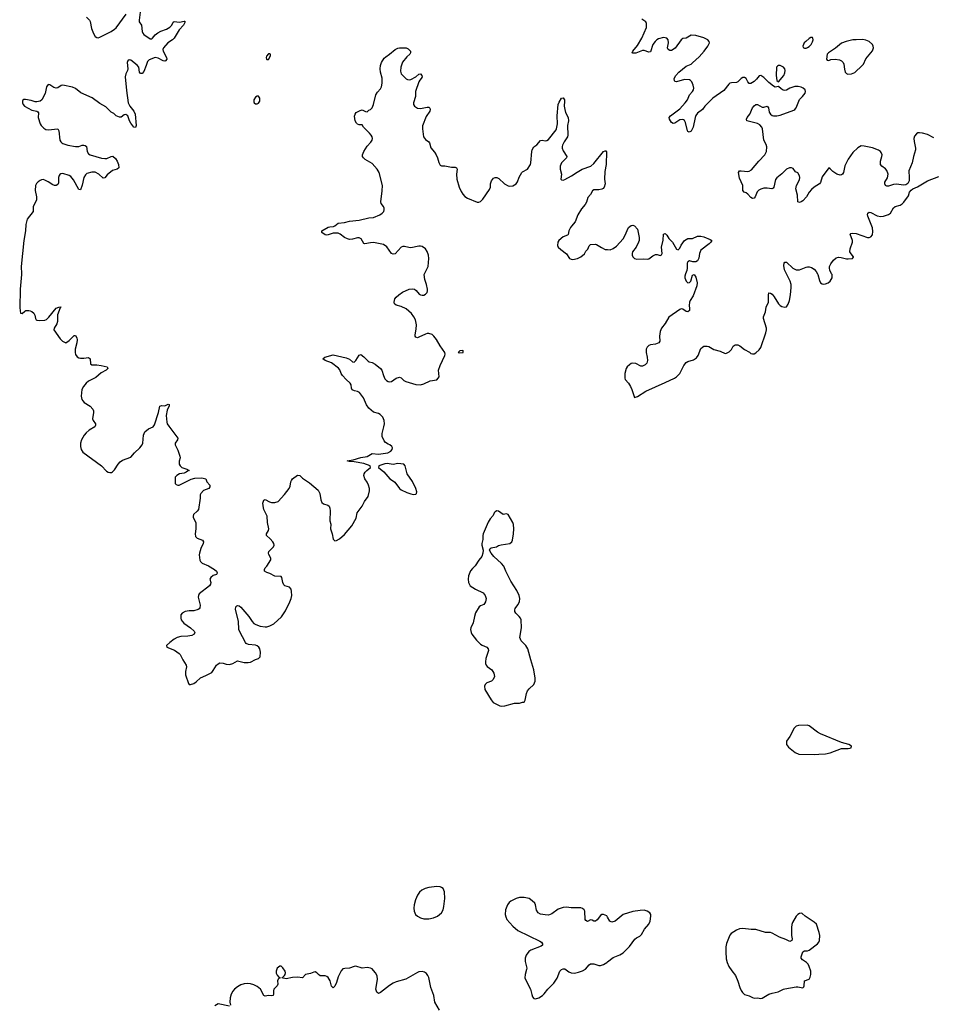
# Model space of a CAD drawing. Header units: inches. Extents: x 1603746 to 1744129, y 385869 to 533836.
# Tile 43 of 105: x 1682739 to 1694022, y 440982 to 453137. Entities that reach past the tile are written whole.
import ezdxf

# ---------------------------------------------------------------- set-up
doc = ezdxf.new("R2010")
doc.units = ezdxf.units.IN
doc.header["$MEASUREMENT"] = 0
for name, color, linetype in [('B6484', 7, 'Continuous'), ('B6485', 7, 'Continuous'), ('B6494', 7, 'Continuous'), ('B6495', 7, 'Continuous')]:
    doc.layers.add(name, color=color, linetype=linetype)

msp = doc.modelspace()

# ---------------------------------------------------------------- linework, layer by layer
at = {"layer": 'B6484', "color": 6, "elevation": 400}
for points in [[(1682762, 450000), (1682763, 449990), (1682744, 449810), (1682739, 449579), (1682750, 449515), (1682770, 449511), (1682801, 449539), (1682814, 449546), (1682850, 449549), (1682870, 449544), (1682890, 449535), (1682913, 449513), (1682925, 449490), (1682933, 449450), (1682943, 449430), (1682950, 449426), (1682985, 449425), (1683050, 449429), (1683070, 449437), (1683097, 449463), (1683190, 449574), (1683222, 449590), (1683251, 449591), (1683240, 449580), (1683207, 449493), (1683205, 449410), (1683196, 449384), (1683163, 449330), (1683160, 449310), (1683237, 449197), (1683268, 449168), (1683310, 449150), (1683350, 449175), (1683410, 449239), (1683430, 449238), (1683444, 449210), (1683447, 449187), (1683444, 449150), (1683425, 449070), (1683423, 449030), (1683430, 449002), (1683450, 448975), (1683470, 448964), (1683490, 448959), (1683530, 448958), (1683590, 448965), (1683609, 448949), (1683612, 448890), (1683630, 448876), (1683690, 448876), (1683746, 448870), (1683821, 448850), (1683824, 448844), (1683827, 448830), (1683806, 448810), (1683744, 448776), (1683680, 448720), (1683590, 448674), (1683560, 448650), (1683526, 448610), (1683507, 448570), (1683499, 448490), (1683508, 448448), (1683517, 448430), (1683537, 448410), (1683610, 448368), (1683643, 448330), (1683650, 448310), (1683651, 448290), (1683640, 448210), (1683646, 448190), (1683673, 448150), (1683676, 448130), (1683668, 448110), (1683598, 448070), (1683561, 448039), (1683536, 448010), (1683501, 447950), (1683490, 447910), (1683489, 447870), (1683499, 447830), (1683518, 447798), (1683748, 447630), (1683810, 447565), (1683830, 447552), (1683850, 447548), (1683871, 447549), (1683884, 447556), (1683910, 447582), (1683953, 447650), (1683980, 447680), (1684010, 447698), (1684110, 447736), (1684156, 447790), (1684224, 447850), (1684250, 447888), (1684258, 447910), (1684267, 448010), (1684286, 448050), (1684330, 448085), (1684387, 448113), (1684405, 448135), (1684454, 448286), (1684470, 448367), (1684490, 448374), (1684530, 448371), (1684574, 448390), (1684585, 448385), (1684584, 448370), (1684562, 448318), (1684549, 448251), (1684556, 448170), (1684562, 448150), (1684580, 448120), (1684693, 447970), (1684689, 447950), (1684659, 447910), (1684659, 447890), (1684690, 447825), (1684716, 447750), (1684720, 447730), (1684708, 447688), (1684708, 447650), (1684719, 447630), (1684742, 447610), (1684805, 447590), (1684832, 447570), (1684810, 447563), (1684795, 447550), (1684770, 447540), (1684712, 447530), (1684678, 447510), (1684658, 447490), (1684658, 447410), (1684670, 447398), (1684690, 447391), (1684710, 447391), (1684855, 447465), (1684903, 447477), (1684990, 447481), (1685036, 447470), (1685051, 447430), (1685086, 447390), (1685088, 447370), (1685075, 447350), (1685010, 447324), (1684975, 447290), (1684969, 447270), (1684969, 447229), (1684948, 447092), (1684930, 447070), (1684885, 447030), (1684881, 447010), (1684883, 446990), (1684915, 446930), (1684914, 446850), (1684904, 446790), (1684910, 446758), (1684930, 446735), (1684998, 446710), (1685007, 446690), (1685005, 446670), (1684976, 446610), (1684958, 446550), (1684956, 446530), (1684965, 446465), (1684972, 446450), (1684991, 446430), (1685070, 446395), (1685144, 446350), (1685168, 446330), (1685178, 446310), (1685177, 446303), (1685171, 446290), (1685130, 446277), (1685098, 446250), (1685089, 446230), (1685099, 446190), (1685096, 446170), (1685083, 446150), (1684956, 446050), (1684947, 446030), (1684945, 446010), (1684966, 445910), (1684965, 445875), (1684957, 445863), (1684945, 445855), (1684890, 445839), (1684830, 445838), (1684784, 445830), (1684746, 445810), (1684730, 445790), (1684727, 445750), (1684732, 445730), (1684745, 445710), (1684767, 445687), (1684848, 445630), (1684893, 445590), (1684902, 445570), (1684894, 445550), (1684863, 445537), (1684814, 445526), (1684730, 445521), (1684684, 445510), (1684645, 445490), (1684591, 445450), (1684552, 445410), (1684554, 445390), (1684650, 445354), (1684710, 445313), (1684721, 445301), (1684753, 445233), (1684794, 445170), (1684797, 445150), (1684787, 445090), (1684788, 445050), (1684822, 444942), (1684831, 444931), (1684850, 444930), (1684890, 444942), (1684919, 444961), (1684970, 445014), (1685039, 445041), (1685110, 445079), (1685130, 445102), (1685170, 445168), (1685190, 445187), (1685210, 445196), (1685250, 445195), (1685290, 445182), (1685330, 445178), (1685370, 445188), (1685430, 445222), (1685510, 445202), (1685560, 445200), (1685590, 445206), (1685650, 445240), (1685688, 445252), (1685708, 445272), (1685714, 445330), (1685705, 445370), (1685693, 445390), (1685670, 445407), (1685650, 445415), (1685565, 445425), (1685536, 445436), (1685527, 445447), (1685452, 445590), (1685446, 445610), (1685440, 445710), (1685406, 445854), (1685410, 445890), (1685420, 445900), (1685430, 445906), (1685450, 445901), (1685470, 445885), (1685569, 445770), (1685610, 445706), (1685630, 445684), (1685654, 445670), (1685710, 445651), (1685770, 445642), (1685790, 445643), (1685830, 445653), (1685879, 445681), (1685973, 445767), (1686022, 445838), (1686076, 445950), (1686091, 445990), (1686098, 446030), (1686097, 446077), (1686090, 446109), (1686072, 446132), (1686012, 446150), (1686001, 446161), (1685989, 446190), (1685978, 446250), (1685970, 446264), (1685890, 446268), (1685830, 446300), (1685790, 446311), (1685764, 446330), (1685761, 446350), (1685770, 446370), (1685790, 446392), (1685839, 446470), (1685840, 446490), (1685814, 446534), (1685811, 446550), (1685817, 446570), (1685872, 446630), (1685882, 446650), (1685879, 446670), (1685866, 446690), (1685833, 446730), (1685788, 446770), (1685786, 446790), (1685810, 446830), (1685814, 446850), (1685800, 446930), (1685794, 447010), (1685754, 447090), (1685749, 447110), (1685743, 447170), (1685753, 447207), (1685770, 447214), (1685824, 447184), (1685850, 447177), (1685890, 447178), (1685930, 447189), (1686010, 447274), (1686067, 447350), (1686081, 447379), (1686087, 447430), (1686095, 447450), (1686110, 447470), (1686170, 447513), (1686199, 447510), (1686230, 447476), (1686320, 447420), (1686426, 447330), (1686447, 447290), (1686459, 447210), (1686470, 447177), (1686490, 447162), (1686546, 447146), (1686562, 447130), (1686569, 447109), (1686573, 447073), (1686569, 446950), (1686580, 446910), (1686576, 446850), (1686598, 446790), (1686610, 446725), (1686630, 446703), (1686650, 446708), (1686690, 446730), (1686750, 446780), (1686839, 446890), (1686895, 446985), (1686906, 447050), (1686967, 447130), (1686997, 447190), (1687044, 447250), (1687060, 447320), (1687059, 447350), (1687047, 447390), (1687030, 447426), (1687001, 447470), (1686990, 447510), (1686994, 447530), (1687006, 447550), (1687027, 447573), (1687072, 447610), (1687069, 447630), (1686990, 447659), (1686870, 447681), (1686810, 447682), (1686784, 447690), (1686858, 447702), (1686950, 447732), (1687030, 447745), (1687090, 447781), (1687170, 447774), (1687287, 447790), (1687324, 447810), (1687339, 447830), (1687341, 447850), (1687334, 447870), (1687310, 447889), (1687290, 447895), (1687257, 447917), (1687239, 447939), (1687215, 447990), (1687215, 448030), (1687238, 448110), (1687243, 448150), (1687239, 448190), (1687222, 448230), (1687190, 448262), (1687170, 448274), (1687110, 448291), (1687050, 448342), (1687021, 448381), (1686984, 448470), (1686935, 448535), (1686910, 448549), (1686875, 448555), (1686846, 448566), (1686838, 448590), (1686832, 448630), (1686820, 448650), (1686770, 448697), (1686726, 448746), (1686711, 448770), (1686693, 448813), (1686675, 448835), (1686590, 448902), (1686512, 448930), (1686484, 448950), (1686486, 448954), (1686508, 448970), (1686610, 448999), (1686770, 448964), (1686810, 448945), (1686850, 448914), (1686870, 448908), (1686890, 448928), (1686930, 448996), (1686950, 449003), (1686990, 448974), (1687041, 448921), (1687053, 448913), (1687090, 448906), (1687130, 448886), (1687196, 448830), (1687212, 448810), (1687230, 448745), (1687250, 448704), (1687270, 448682), (1687290, 448670), (1687310, 448666), (1687330, 448670), (1687390, 448710), (1687430, 448724), (1687450, 448716), (1687483, 448683), (1687509, 448669), (1687630, 448634), (1687690, 448630), (1687730, 448641), (1687810, 448677), (1687890, 448690), (1687909, 448710), (1687919, 448730), (1687910, 448810), (1687931, 448870), (1687990, 448990), (1687993, 449010), (1687989, 449030), (1687933, 449110), (1687888, 449188), (1687855, 449230), (1687832, 449252), (1687790, 449263), (1687770, 449262), (1687750, 449256), (1687670, 449216), (1687650, 449210), (1687630, 449217), (1687624, 449230), (1687625, 449245), (1687636, 449316), (1687639, 449370), (1687626, 449430), (1687608, 449470), (1687576, 449510), (1687510, 449566), (1687450, 449597), (1687390, 449612), (1687369, 449629), (1687363, 449650), (1687373, 449690), (1687390, 449712), (1687421, 449739), (1687468, 449772), (1687550, 449809), (1687590, 449815), (1687614, 449810), (1687636, 449796), (1687674, 449750), (1687690, 449740), (1687710, 449735), (1687730, 449738), (1687750, 449747), (1687770, 449770), (1687776, 449790), (1687776, 449810), (1687763, 449870), (1687741, 449930), (1687736, 449990), (1687738, 450000)], [(1690000, 442056), (1689990, 442073), (1689950, 442090), (1689930, 442089), (1689910, 442080), (1689870, 442025), (1689850, 442010), (1689830, 442008), (1689810, 442019), (1689790, 442023), (1689750, 442006), (1689730, 442016), (1689724, 442030), (1689718, 442130), (1689710, 442150), (1689690, 442165), (1689671, 442171), (1689550, 442173), (1689490, 442182), (1689450, 442179), (1689390, 442155), (1689310, 442098), (1689291, 442089), (1689270, 442084), (1689230, 442085), (1689170, 442096), (1689144, 442110), (1689123, 442143), (1689110, 442210), (1689099, 442230), (1689070, 442261), (1689030, 442287), (1688970, 442302), (1688910, 442299), (1688870, 442288), (1688805, 442255), (1688783, 442237), (1688764, 442210), (1688739, 442150), (1688734, 442090), (1688741, 442061), (1688756, 442030), (1688828, 441948), (1688890, 441894), (1689162, 441762), (1689182, 441750), (1689195, 441730), (1689194, 441710), (1689180, 441700), (1689050, 441650), (1689026, 441634), (1688995, 441590), (1688982, 441550), (1688983, 441510), (1689002, 441430), (1689000, 441410), (1688980, 441350), (1688978, 441310), (1688994, 441270), (1689049, 441170), (1689063, 441103), (1689074, 441074), (1689090, 441054), (1689110, 441049), (1689150, 441062), (1689196, 441090), (1689218, 441110), (1689262, 441170), (1689336, 441244), (1689375, 441305), (1689411, 441390), (1689430, 441412), (1689450, 441419), (1689470, 441418), (1689522, 441382), (1689550, 441371), (1689592, 441368), (1689642, 441378), (1689690, 441395), (1689726, 441414), (1689771, 441469), (1689790, 441481), (1689830, 441480), (1689890, 441463), (1689910, 441463), (1689950, 441473), (1689990, 441497), (1690000, 441505)], [(1687923, 440910), (1687867, 441007), (1687854, 441090), (1687815, 441190), (1687790, 441313), (1687779, 441339), (1687763, 441363), (1687739, 441379), (1687710, 441387), (1687670, 441382), (1687650, 441374), (1687508, 441292), (1687390, 441261), (1687350, 441244), (1687304, 441216), (1687194, 441126), (1687170, 441117), (1687150, 441132), (1687137, 441170), (1687156, 441290), (1687153, 441333), (1687134, 441370), (1687110, 441398), (1687090, 441419), (1687070, 441430), (1687030, 441435), (1686970, 441429), (1686889, 441451), (1686870, 441450), (1686810, 441428), (1686755, 441425), (1686730, 441418), (1686710, 441397), (1686670, 441320), (1686650, 441250), (1686630, 441206), (1686610, 441186), (1686590, 441206), (1686572, 441270), (1686550, 441311), (1686530, 441327), (1686512, 441332), (1686450, 441333), (1686428, 441348), (1686410, 441371), (1686390, 441381), (1686370, 441379), (1686330, 441361), (1686270, 441350), (1686230, 441308), (1686170, 441315), (1686109, 441311), (1686030, 441297), (1685975, 441310), (1685990, 441316), (1686010, 441338), (1686017, 441350), (1686020, 441370), (1686016, 441390), (1685990, 441432), (1685970, 441453), (1685950, 441454), (1685919, 441430), (1685906, 441390), (1685908, 441368), (1685920, 441340), (1685938, 441318), (1685954, 441310), (1685938, 441302), (1685929, 441291), (1685924, 441270), (1685925, 441230), (1685920, 441210), (1685878, 441170), (1685872, 441150), (1685875, 441110), (1685868, 441092), (1685850, 441088), (1685810, 441092), (1685770, 441084), (1685752, 441090), (1685711, 441170), (1685670, 441202), (1685630, 441221), (1685590, 441234), (1685550, 441239), (1685510, 441235), (1685470, 441221), (1685430, 441199), (1685390, 441168), (1685370, 441145), (1685352, 441108), (1685338, 441062), (1685334, 441010), (1685341, 440970)], [(1685330, 440960), (1685190, 440986), (1685150, 440963)]]:
    msp.add_lwpolyline(points, dxfattribs=at)
for points in [[(1688210, 449053), (1688174, 449050), (1688152, 449030), (1688170, 449023), (1688210, 449027), (1688215, 449030), (1688215, 449050)], [(1687410, 447658), (1687350, 447647), (1687278, 447658), (1687247, 447653), (1687176, 447630), (1687171, 447610), (1687237, 447557), (1687310, 447470), (1687344, 447450), (1687370, 447428), (1687431, 447350), (1687450, 447335), (1687521, 447301), (1687570, 447283), (1687604, 447276), (1687630, 447279), (1687640, 447290), (1687644, 447310), (1687632, 447348), (1687590, 447435), (1687524, 447530), (1687498, 447630), (1687484, 447650)], [(1688630, 447074), (1688610, 447063), (1688599, 447050), (1688585, 447015), (1688550, 446975), (1688524, 446936), (1688464, 446790), (1688459, 446770), (1688460, 446720), (1688445, 446670), (1688445, 446650), (1688461, 446590), (1688459, 446550), (1688448, 446510), (1688410, 446467), (1688366, 446394), (1688330, 446362), (1688308, 446332), (1688282, 446270), (1688276, 446230), (1688283, 446190), (1688302, 446150), (1688370, 446108), (1688463, 446063), (1688489, 446030), (1688500, 445990), (1688492, 445950), (1688480, 445930), (1688470, 445919), (1688430, 445901), (1688413, 445887), (1688370, 445814), (1688355, 445770), (1688338, 445690), (1688312, 445630), (1688308, 445610), (1688314, 445570), (1688322, 445550), (1688379, 445479), (1688429, 445430), (1688450, 445415), (1688510, 445390), (1688523, 445370), (1688527, 445350), (1688497, 445250), (1688490, 445210), (1688492, 445190), (1688499, 445170), (1688513, 445153), (1688570, 445110), (1688594, 445070), (1688600, 445050), (1688602, 445030), (1688586, 444990), (1688567, 444973), (1688510, 444951), (1688486, 444930), (1688479, 444910), (1688484, 444870), (1688560, 444740), (1688588, 444708), (1688668, 444668), (1688690, 444664), (1688730, 444668), (1688850, 444698), (1688910, 444698), (1688950, 444710), (1688970, 444710), (1688982, 444738), (1688999, 444821), (1689010, 444850), (1689030, 444878), (1689087, 444930), (1689103, 444970), (1689107, 445010), (1689088, 445110), (1689050, 445233), (1689016, 445370), (1688991, 445410), (1688934, 445470), (1688917, 445510), (1688936, 445630), (1688933, 445730), (1688924, 445750), (1688909, 445769), (1688866, 445810), (1688855, 445830), (1688852, 445850), (1688858, 445870), (1688890, 445913), (1688910, 445950), (1688916, 445990), (1688907, 446030), (1688880, 446090), (1688804, 446204), (1688742, 446330), (1688717, 446390), (1688690, 446422), (1688595, 446510), (1688561, 446550), (1688542, 446590), (1688549, 446611), (1688563, 446617), (1688628, 446630), (1688654, 446646), (1688686, 446654), (1688792, 446670), (1688817, 446690), (1688826, 446710), (1688839, 446790), (1688843, 446850), (1688836, 446904), (1688828, 446930), (1688770, 447029), (1688750, 447035), (1688710, 447029), (1688654, 447070)], [(1687890, 442436), (1687790, 442424), (1687748, 442412), (1687705, 442390), (1687675, 442365), (1687652, 442330), (1687628, 442270), (1687610, 442210), (1687606, 442170), (1687609, 442130), (1687629, 442090), (1687650, 442070), (1687689, 442049), (1687730, 442038), (1687790, 442038), (1687850, 442048), (1687898, 442070), (1687947, 442110), (1687969, 442150), (1687979, 442190), (1687989, 442290), (1687984, 442370), (1687968, 442410), (1687950, 442425), (1687930, 442433)]]:
    msp.add_lwpolyline(points, close=True, dxfattribs=at)
at = {"layer": 'B6485', "color": 6, "elevation": 400}
for points in [[(1684225, 453230), (1684213, 453133), (1684215, 453110), (1684245, 453070), (1684253, 452990), (1684260, 452970), (1684274, 452954), (1684350, 452901), (1684370, 452901), (1684381, 452910), (1684410, 452950), (1684444, 452976), (1684483, 452997), (1684550, 453020), (1684594, 453046), (1684619, 453070), (1684634, 453106), (1684647, 453113), (1684712, 453108), (1684770, 453119), (1684778, 453118), (1684781, 453110), (1684760, 453070), (1684708, 453012), (1684646, 452910), (1684627, 452890), (1684567, 452853), (1684515, 452790), (1684508, 452770), (1684511, 452750), (1684551, 452670), (1684556, 452650), (1684540, 452630), (1684530, 452625), (1684510, 452630), (1684450, 452661), (1684410, 452669), (1684339, 452641), (1684318, 452622), (1684302, 452570), (1684270, 452499), (1684250, 452474), (1684233, 452473), (1684230, 452473), (1684219, 452490), (1684210, 452550), (1684190, 452577), (1684110, 452638), (1684090, 452642), (1684074, 452630), (1684068, 452608), (1684073, 452530), (1684070, 452510), (1684050, 452470), (1684041, 452430), (1684056, 452264), (1684078, 452110), (1684099, 452070), (1684150, 452010), (1684164, 451970), (1684179, 451830), (1684170, 451805), (1684150, 451811), (1684110, 451858), (1684093, 451890), (1684073, 451950), (1684050, 451967), (1684030, 451963), (1683990, 451934), (1683970, 451933), (1683932, 451950), (1683900, 451980), (1683870, 451996), (1683802, 452062), (1683730, 452101), (1683632, 452172), (1683495, 452235), (1683430, 452288), (1683390, 452306), (1683270, 452327), (1683250, 452323), (1683210, 452298), (1683190, 452294), (1683161, 452301), (1683110, 452334), (1683090, 452338), (1683069, 452310), (1683054, 452226), (1683013, 452150), (1682990, 452132), (1682950, 452123), (1682930, 452123), (1682879, 452139), (1682810, 452153), (1682790, 452154), (1682778, 452142), (1682773, 452130), (1682774, 452110), (1682782, 452090), (1682799, 452070), (1682890, 452020), (1682949, 452009), (1682961, 452001), (1682969, 451989), (1682966, 451930), (1682990, 451850), (1683003, 451830), (1683037, 451797), (1683062, 451782), (1683090, 451776), (1683210, 451789), (1683224, 451764), (1683236, 451650), (1683246, 451630), (1683258, 451618), (1683270, 451610), (1683335, 451590), (1683430, 451570), (1683470, 451571), (1683510, 451587), (1683530, 451590), (1683546, 451586), (1683563, 451570), (1683573, 451510), (1683590, 451482), (1683610, 451470), (1683750, 451429), (1683790, 451423), (1683815, 451425), (1683870, 451449), (1683890, 451452), (1683923, 451423), (1683943, 451390), (1683958, 451350), (1683962, 451310), (1683943, 451290), (1683886, 451274), (1683819, 451221), (1683790, 451186), (1683770, 451180), (1683715, 451230), (1683670, 451254), (1683630, 451254), (1683570, 451239), (1683550, 451223), (1683532, 451190), (1683510, 451096), (1683490, 451038), (1683470, 451040), (1683402, 451162), (1683370, 451201), (1683350, 451215), (1683270, 451237), (1683246, 451234), (1683233, 451227), (1683225, 451215), (1683219, 451190), (1683218, 451122), (1683210, 451102), (1683191, 451089), (1683170, 451089), (1683150, 451097), (1683090, 451136), (1683050, 451158), (1683030, 451164), (1683010, 451161), (1682990, 451151), (1682965, 451135), (1682945, 451115), (1682935, 451090), (1682931, 451030), (1682948, 450950), (1682946, 450910), (1682904, 450830), (1682905, 450770), (1682830, 450676), (1682815, 450610), (1682811, 450530), (1682790, 450410), (1682759, 450090), (1682762, 450000)], [(1683562, 453170), (1683601, 453130), (1683610, 453114), (1683624, 453030), (1683650, 452965), (1683670, 452930), (1683690, 452917), (1683710, 452915), (1683730, 452921), (1683869, 452990), (1683910, 453019), (1683930, 453038), (1684055, 453205)], [(1687738, 450000), (1687741, 450010), (1687782, 450090), (1687791, 450190), (1687786, 450230), (1687770, 450275), (1687750, 450307), (1687710, 450336), (1687690, 450340), (1687670, 450341), (1687570, 450322), (1687544, 450324), (1687490, 450338), (1687470, 450338), (1687450, 450329), (1687374, 450246), (1687350, 450241), (1687330, 450252), (1687274, 450334), (1687230, 450360), (1687110, 450385), (1687070, 450383), (1687002, 450370), (1686990, 450373), (1686955, 450430), (1686930, 450443), (1686910, 450444), (1686850, 450429), (1686810, 450425), (1686786, 450430), (1686750, 450447), (1686697, 450490), (1686670, 450502), (1686610, 450502), (1686550, 450481), (1686530, 450479), (1686510, 450483), (1686470, 450510), (1686470, 450530), (1686550, 450577), (1686570, 450582), (1686615, 450585), (1686630, 450592), (1686670, 450627), (1686750, 450635), (1686811, 450649), (1686930, 450662), (1687050, 450690), (1687110, 450694), (1687185, 450730), (1687215, 450750), (1687235, 450770), (1687241, 450790), (1687240, 450810), (1687231, 450830), (1687204, 450870), (1687199, 450890), (1687217, 451023), (1687221, 451090), (1687180, 451250), (1687153, 451293), (1687090, 451364), (1687007, 451410), (1686985, 451430), (1686973, 451450), (1686973, 451470), (1686987, 451510), (1687030, 451574), (1687076, 451624), (1687092, 451650), (1687095, 451670), (1687090, 451690), (1687081, 451710), (1687058, 451738), (1686984, 451810), (1686970, 451841), (1686930, 451840), (1686910, 451847), (1686899, 451859), (1686883, 451890), (1686874, 451946), (1686881, 451970), (1686896, 451990), (1686943, 452017), (1686970, 452024), (1687010, 452002), (1687030, 451998), (1687050, 452022), (1687070, 452030), (1687090, 452051), (1687109, 452091), (1687139, 452210), (1687158, 452242), (1687196, 452284), (1687208, 452310), (1687214, 452354), (1687215, 452415), (1687194, 452490), (1687190, 452530), (1687194, 452570), (1687207, 452610), (1687239, 452661), (1687260, 452680), (1687308, 452710), (1687376, 452770), (1687410, 452786), (1687428, 452788), (1687510, 452788), (1687538, 452778), (1687567, 452750), (1687567, 452730), (1687558, 452710), (1687520, 452680), (1687467, 452613), (1687444, 452550), (1687440, 452500), (1687451, 452470), (1687510, 452409), (1687530, 452397), (1687550, 452395), (1687570, 452399), (1687630, 452432), (1687670, 452465), (1687690, 452470), (1687706, 452450), (1687708, 452430), (1687699, 452410), (1687680, 452390), (1687669, 452371), (1687629, 452250), (1687627, 452190), (1687603, 452110), (1687604, 452090), (1687614, 452070), (1687650, 452045), (1687690, 452039), (1687770, 452057), (1687790, 452057), (1687805, 452045), (1687807, 452030), (1687803, 452010), (1687757, 451943), (1687714, 451826), (1687712, 451790), (1687727, 451690), (1687750, 451658), (1687790, 451630), (1687798, 451618), (1687816, 451556), (1687862, 451502), (1687882, 451470), (1687900, 451430), (1687914, 451374), (1687930, 451342), (1687950, 451332), (1687990, 451332), (1688070, 451317), (1688115, 451315), (1688133, 451310), (1688141, 451290), (1688134, 451230), (1688138, 451170), (1688165, 451070), (1688190, 451015), (1688210, 450984), (1688236, 450956), (1688270, 450933), (1688390, 450883), (1688410, 450883), (1688430, 450891), (1688459, 450921), (1688540, 451040), (1688552, 451068), (1688555, 451110), (1688567, 451150), (1688590, 451179), (1688610, 451189), (1688630, 451189), (1688656, 451176), (1688728, 451110), (1688770, 451087), (1688790, 451083), (1688830, 451087), (1688870, 451113), (1688885, 451135), (1688908, 451192), (1688940, 451250), (1688950, 451260), (1689010, 451292), (1689046, 451350), (1689052, 451370), (1689063, 451510), (1689070, 451532), (1689090, 451566), (1689127, 451593), (1689170, 451645), (1689190, 451650), (1689230, 451640), (1689250, 451645), (1689270, 451660), (1689363, 451777), (1689370, 451791), (1689381, 451850), (1689377, 451950), (1689391, 452090), (1689400, 452120), (1689430, 452168), (1689450, 452174), (1689466, 452150), (1689469, 452130), (1689462, 452070), (1689470, 452028), (1689481, 451990), (1689513, 451930), (1689518, 451890), (1689503, 451830), (1689508, 451710), (1689504, 451690), (1689462, 451630), (1689444, 451590), (1689440, 451570), (1689439, 451550), (1689450, 451518), (1689496, 451450), (1689490, 451430), (1689432, 451370), (1689414, 451330), (1689414, 451290), (1689429, 451230), (1689424, 451170), (1689430, 451159), (1689450, 451156), (1689470, 451164), (1689554, 451210), (1689624, 451256), (1689687, 451290), (1689792, 451330), (1689830, 451360), (1689950, 451509), (1689970, 451520), (1689978, 451518), (1689984, 451504), (1689983, 451350), (1689964, 451264), (1689961, 451170), (1689969, 451110), (1689959, 451070), (1689946, 451054), (1689930, 451046), (1689890, 451037), (1689830, 451037), (1689815, 451025), (1689790, 450980), (1689757, 450943), (1689737, 450883), (1689723, 450857), (1689678, 450802), (1689631, 450729), (1689597, 450643), (1689552, 450590), (1689540, 450570), (1689520, 450530), (1689513, 450487), (1689504, 450476), (1689450, 450455), (1689398, 450410), (1689383, 450390), (1689381, 450350), (1689390, 450330), (1689420, 450300), (1689490, 450248), (1689530, 450190), (1689550, 450180), (1689570, 450177), (1689629, 450191), (1689671, 450209), (1689715, 450245), (1689730, 450281), (1689754, 450306), (1689773, 450347), (1689790, 450364), (1689850, 450368), (1689863, 450363), (1689923, 450323), (1689970, 450302), (1690000, 450300)]]:
    msp.add_lwpolyline(points, dxfattribs=at)
at = {"layer": 'B6485', "color": 6, "elevation": 500}
for points in [[(1685830, 452717), (1685810, 452714), (1685788, 452688), (1685783, 452670), (1685785, 452650), (1685790, 452644), (1685810, 452646), (1685835, 452690), (1685836, 452710)], [(1685670, 452195), (1685650, 452179), (1685631, 452150), (1685630, 452122), (1685635, 452110), (1685650, 452100), (1685670, 452098), (1685690, 452108), (1685704, 452130), (1685704, 452170), (1685690, 452193)]]:
    msp.add_lwpolyline(points, close=True, dxfattribs=at)
at = {"layer": 'B6494', "color": 6, "elevation": 400}
for points in [[(1690963, 450000), (1690952, 449970), (1690952, 449950), (1690960, 449930), (1690970, 449911), (1690990, 449890), (1691010, 449893), (1691027, 449910), (1691050, 449982), (1691070, 449992), (1691090, 449958), (1691107, 449890), (1691101, 449850), (1691056, 449730), (1691019, 449670), (1691012, 449650), (1691007, 449610), (1691012, 449570), (1691010, 449549), (1690990, 449532), (1690970, 449536), (1690930, 449563), (1690910, 449567), (1690890, 449561), (1690757, 449463), (1690712, 449388), (1690667, 449330), (1690647, 449290), (1690642, 449230), (1690644, 449170), (1690633, 449150), (1690590, 449130), (1690530, 449125), (1690510, 449117), (1690490, 449095), (1690476, 449070), (1690474, 449030), (1690490, 448970), (1690493, 448930), (1690483, 448897), (1690465, 448875), (1690430, 448859), (1690410, 448861), (1690350, 448891), (1690310, 448896), (1690290, 448891), (1690270, 448878), (1690242, 448850), (1690230, 448830), (1690214, 448770), (1690213, 448710), (1690216, 448696), (1690258, 448650), (1690283, 448610), (1690300, 448570), (1690330, 448472), (1690370, 448485), (1690470, 448552), (1690710, 448657), (1690827, 448713), (1690851, 448729), (1690890, 448770), (1690943, 448870), (1690970, 448905), (1690990, 448919), (1691062, 448938), (1691098, 448962), (1691118, 448990), (1691150, 449078), (1691170, 449096), (1691190, 449105), (1691230, 449107), (1691250, 449103), (1691310, 449067), (1691390, 449047), (1691450, 449017), (1691470, 449019), (1691503, 449037), (1691530, 449067), (1691550, 449106), (1691563, 449117), (1691577, 449123), (1691610, 449122), (1691633, 449113), (1691690, 449065), (1691752, 449032), (1691770, 449017), (1691790, 449011), (1691810, 449011), (1691830, 449023), (1691870, 449062), (1691890, 449091), (1691955, 449270), (1691962, 449310), (1691960, 449330), (1691923, 449450), (1691926, 449470), (1691949, 449530), (1691959, 449590), (1691988, 449650), (1691985, 449735), (1691990, 449764), (1692010, 449761), (1692030, 449748), (1692056, 449716), (1692110, 449628), (1692130, 449607), (1692150, 449596), (1692190, 449588), (1692210, 449591), (1692230, 449625), (1692246, 449670), (1692259, 449741), (1692268, 449830), (1692267, 449870), (1692253, 449910), (1692208, 450000)], [(1692590, 450000), (1692596, 449990), (1692617, 449917), (1692630, 449890), (1692650, 449878), (1692670, 449873), (1692690, 449875), (1692723, 449890), (1692750, 449911), (1692771, 449950), (1692775, 449970), (1692771, 449990), (1692766, 450000)], [(1690000, 441505), (1690070, 441559), (1690150, 441594), (1690190, 441616), (1690270, 441694), (1690335, 441785), (1690356, 441804), (1690396, 441824), (1690417, 441843), (1690454, 441910), (1690507, 441970), (1690524, 442010), (1690535, 442070), (1690535, 442090), (1690523, 442110), (1690490, 442133), (1690450, 442143), (1690402, 442142), (1690313, 442127), (1690191, 442089), (1690091, 442010), (1690050, 441998), (1690027, 442010), (1690000, 442056)]]:
    msp.add_lwpolyline(points, dxfattribs=at)
for points in [[(1692466, 444426), (1692358, 444422), (1692330, 444414), (1692316, 444404), (1692304, 444390), (1692252, 444290), (1692210, 444230), (1692210, 444190), (1692235, 444155), (1692316, 444090), (1692361, 444070), (1692550, 444065), (1692610, 444069), (1692690, 444076), (1692750, 444087), (1692890, 444141), (1692970, 444139), (1692990, 444143), (1693009, 444150), (1693012, 444170), (1692977, 444190), (1692890, 444213), (1692630, 444319), (1692590, 444341), (1692490, 444420)], [(1692390, 442106), (1692370, 442104), (1692348, 442092), (1692328, 442070), (1692283, 441990), (1692274, 441966), (1692270, 441930), (1692271, 441830), (1692277, 441790), (1692274, 441770), (1692250, 441757), (1692202, 441782), (1692124, 441810), (1692030, 441861), (1692010, 441867), (1691950, 441870), (1691830, 441907), (1691773, 441907), (1691670, 441918), (1691630, 441912), (1691590, 441896), (1691524, 441856), (1691510, 441837), (1691468, 441732), (1691459, 441690), (1691458, 441630), (1691465, 441545), (1691478, 441498), (1691498, 441450), (1691534, 441394), (1691578, 441338), (1691607, 441267), (1691632, 441190), (1691650, 441153), (1691666, 441126), (1691690, 441105), (1691750, 441087), (1691790, 441064), (1691810, 441058), (1691850, 441060), (1691890, 441055), (1691910, 441058), (1691930, 441069), (1691990, 441109), (1692030, 441121), (1692106, 441134), (1692170, 441167), (1692190, 441173), (1692330, 441199), (1692350, 441198), (1692410, 441184), (1692423, 441197), (1692428, 441212), (1692430, 441270), (1692487, 441293), (1692502, 441318), (1692510, 441350), (1692508, 441390), (1692491, 441450), (1692476, 441476), (1692458, 441498), (1692406, 441530), (1692391, 441550), (1692390, 441570), (1692410, 441631), (1692430, 441641), (1692470, 441643), (1692490, 441651), (1692593, 441727), (1692610, 441750), (1692617, 441770), (1692622, 441830), (1692613, 441870), (1692579, 441970), (1692550, 441996), (1692438, 442070), (1692401, 442101)]]:
    msp.add_lwpolyline(points, close=True, dxfattribs=at)
at = {"layer": 'B6495', "color": 6, "elevation": 400}
for points in [[(1694030, 451678), (1693950, 451718), (1693890, 451737), (1693850, 451742), (1693830, 451739), (1693813, 451730), (1693790, 451701), (1693782, 451670), (1693786, 451634), (1693804, 451550), (1693804, 451530), (1693777, 451450), (1693760, 451370), (1693720, 451270), (1693725, 451190), (1693722, 451150), (1693706, 451114), (1693683, 451097), (1693650, 451093), (1693570, 451106), (1693530, 451101), (1693470, 451083), (1693450, 451084), (1693431, 451091), (1693422, 451110), (1693425, 451130), (1693455, 451185), (1693463, 451230), (1693450, 451274), (1693430, 451297), (1693386, 451330), (1693371, 451350), (1693371, 451390), (1693388, 451450), (1693389, 451470), (1693379, 451499), (1693370, 451512), (1693347, 451527), (1693270, 451557), (1693170, 451578), (1693130, 451581), (1693090, 451557), (1693030, 451496), (1692970, 451414), (1692930, 451333), (1692914, 451250), (1692899, 451230), (1692890, 451223), (1692870, 451219), (1692830, 451231), (1692783, 451263), (1692750, 451297), (1692730, 451307), (1692650, 451198), (1692630, 451128), (1692615, 451110), (1692549, 451070), (1692517, 451043), (1692489, 451010), (1692455, 450950), (1692410, 450902), (1692390, 450888), (1692370, 450882), (1692348, 450888), (1692346, 450970), (1692326, 451050), (1692332, 451090), (1692370, 451162), (1692373, 451190), (1692369, 451209), (1692350, 451245), (1692319, 451259), (1692290, 451300), (1692270, 451310), (1692248, 451308), (1692210, 451291), (1692150, 451233), (1692090, 451187), (1692075, 451165), (1692052, 451068), (1692044, 451056), (1692029, 451051), (1691970, 451058), (1691930, 451056), (1691894, 451046), (1691868, 451032), (1691847, 451013), (1691821, 450950), (1691810, 450934), (1691790, 450931), (1691770, 450941), (1691730, 450982), (1691710, 450998), (1691686, 451010), (1691670, 451030), (1691668, 451090), (1691630, 451180), (1691618, 451250), (1691630, 451270), (1691650, 451272), (1691730, 451263), (1691750, 451268), (1691776, 451284), (1691868, 451392), (1691943, 451470), (1691962, 451510), (1691968, 451568), (1691958, 451598), (1691929, 451650), (1691914, 451790), (1691906, 451810), (1691879, 451839), (1691850, 451856), (1691721, 451890), (1691713, 451910), (1691722, 451930), (1691758, 451970), (1691790, 452050), (1691810, 452075), (1691830, 452089), (1691850, 452091), (1691910, 452059), (1691930, 452057), (1691970, 452069), (1691986, 452050), (1691996, 451996), (1692010, 451971), (1692030, 451955), (1692050, 451950), (1692090, 451949), (1692130, 451958), (1692298, 452022), (1692311, 452030), (1692327, 452050), (1692368, 452152), (1692407, 452190), (1692438, 452230), (1692445, 452250), (1692438, 452270), (1692415, 452290), (1692390, 452303), (1692353, 452313), (1692334, 452314), (1692310, 452312), (1692250, 452292), (1692210, 452269), (1692190, 452265), (1692167, 452267), (1692142, 452282), (1692110, 452312), (1692070, 452306), (1692050, 452315), (1691990, 452364), (1691930, 452422), (1691890, 452448), (1691870, 452444), (1691838, 452402), (1691810, 452375), (1691770, 452351), (1691750, 452348), (1691731, 452370), (1691710, 452412), (1691690, 452425), (1691670, 452425), (1691650, 452413), (1691609, 452371), (1691590, 452361), (1691530, 452359), (1691510, 452353), (1691497, 452343), (1691435, 452265), (1691298, 452170), (1691247, 452113), (1691202, 452070), (1691170, 452028), (1691110, 451983), (1691090, 451953), (1691082, 451930), (1691058, 451810), (1691030, 451761), (1691007, 451747), (1690990, 451758), (1690986, 451766), (1690961, 451870), (1690951, 451891), (1690939, 451899), (1690926, 451906), (1690890, 451900), (1690830, 451861), (1690810, 451855), (1690790, 451867), (1690765, 451910), (1690760, 451930), (1690776, 451950), (1690890, 452038), (1690957, 452110), (1690985, 452150), (1691009, 452211), (1691047, 452250), (1691060, 452270), (1691065, 452290), (1691057, 452330), (1691040, 452370), (1691025, 452385), (1691010, 452393), (1690950, 452398), (1690850, 452372), (1690834, 452374), (1690824, 452384), (1690822, 452410), (1690842, 452450), (1690878, 452490), (1690970, 452564), (1691030, 452590), (1691050, 452603), (1691130, 452680), (1691193, 452750), (1691237, 452810), (1691257, 452850), (1691255, 452870), (1691239, 452890), (1691190, 452914), (1691090, 452942), (1691030, 452945), (1690970, 452910), (1690930, 452905), (1690910, 452890), (1690833, 452787), (1690790, 452758), (1690770, 452757), (1690747, 452770), (1690740, 452790), (1690750, 452850), (1690748, 452890), (1690730, 452911), (1690690, 452917), (1690630, 452901), (1690608, 452890), (1690586, 452870), (1690559, 452830), (1690530, 452742), (1690510, 452736), (1690450, 452756), (1690430, 452756), (1690350, 452726), (1690310, 452725), (1690305, 452730), (1690312, 452750), (1690370, 452818), (1690424, 452910), (1690478, 453042), (1690482, 453070), (1690480, 453090), (1690470, 453110), (1690460, 453120), (1690422, 453142)], [(1692766, 450000), (1692745, 450045), (1692739, 450070), (1692741, 450090), (1692756, 450124), (1692790, 450170), (1692823, 450197), (1692850, 450205), (1692883, 450203), (1692950, 450184), (1692970, 450183), (1693026, 450190), (1693036, 450204), (1693037, 450210), (1693007, 450247), (1692993, 450273), (1692994, 450310), (1693025, 450390), (1693025, 450410), (1692997, 450490), (1693003, 450497), (1693030, 450503), (1693070, 450498), (1693210, 450450), (1693230, 450450), (1693250, 450457), (1693270, 450481), (1693277, 450523), (1693272, 450568), (1693213, 450710), (1693209, 450731), (1693212, 450750), (1693230, 450761), (1693250, 450759), (1693330, 450715), (1693374, 450706), (1693409, 450710), (1693470, 450733), (1693493, 450750), (1693530, 450816), (1693550, 450830), (1693611, 450849), (1693636, 450864), (1693657, 450883), (1693717, 450963), (1693730, 451010), (1693747, 451033), (1693771, 451049), (1693826, 451074), (1693949, 451150), (1694090, 451200)], [(1690000, 450300), (1690030, 450298), (1690070, 450311), (1690110, 450342), (1690190, 450430), (1690213, 450470), (1690258, 450570), (1690290, 450596), (1690310, 450601), (1690333, 450593), (1690368, 450550), (1690390, 450450), (1690388, 450410), (1690382, 450390), (1690351, 450330), (1690309, 450270), (1690304, 450250), (1690305, 450230), (1690312, 450210), (1690331, 450191), (1690362, 450182), (1690445, 450185), (1690490, 450180), (1690510, 450185), (1690557, 450223), (1690590, 450238), (1690610, 450238), (1690650, 450228), (1690666, 450234), (1690673, 450250), (1690666, 450330), (1690684, 450416), (1690690, 450490), (1690710, 450499), (1690730, 450478), (1690757, 450437), (1690801, 450390), (1690850, 450304), (1690870, 450298), (1690890, 450315), (1690910, 450353), (1690950, 450410), (1690990, 450435), (1691050, 450435), (1691110, 450463), (1691150, 450464), (1691190, 450456), (1691265, 450425), (1691285, 450410), (1691275, 450390), (1691254, 450370), (1691153, 450290), (1691135, 450250), (1691127, 450193), (1691110, 450162), (1691088, 450148), (1691052, 450148), (1691010, 450160), (1690990, 450149), (1690983, 450130), (1690984, 450070), (1690979, 450041), (1690963, 450000)], [(1692208, 450000), (1692184, 450050), (1692177, 450103), (1692182, 450130), (1692190, 450145), (1692210, 450144), (1692289, 450070), (1692330, 450050), (1692371, 450049), (1692450, 450081), (1692470, 450085), (1692490, 450086), (1692518, 450078), (1692550, 450056), (1692574, 450030), (1692590, 450000)]]:
    msp.add_lwpolyline(points, dxfattribs=at)
for points in [[(1692530, 452917), (1692510, 452916), (1692490, 452905), (1692446, 452870), (1692429, 452850), (1692412, 452812), (1692416, 452796), (1692430, 452784), (1692450, 452785), (1692470, 452792), (1692490, 452806), (1692513, 452830), (1692530, 452862), (1692537, 452890), (1692536, 452910)], [(1693150, 452891), (1693070, 452887), (1693030, 452890), (1692946, 452870), (1692890, 452847), (1692815, 452785), (1692729, 452730), (1692712, 452710), (1692701, 452650), (1692710, 452636), (1692730, 452635), (1692755, 452645), (1692810, 452650), (1692863, 452643), (1692890, 452631), (1692909, 452610), (1692918, 452590), (1692925, 452525), (1692934, 452490), (1692950, 452472), (1692966, 452466), (1693010, 452467), (1693053, 452487), (1693145, 452570), (1693160, 452590), (1693190, 452653), (1693270, 452751), (1693283, 452790), (1693280, 452810), (1693270, 452830), (1693230, 452870), (1693190, 452886)], [(1692110, 452571), (1692096, 452564), (1692087, 452550), (1692083, 452450), (1692090, 452387), (1692110, 452370), (1692175, 452450), (1692190, 452480), (1692194, 452510), (1692190, 452530), (1692170, 452553), (1692130, 452570)]]:
    msp.add_lwpolyline(points, close=True, dxfattribs=at)

doc.saveas('drawing.dxf')
